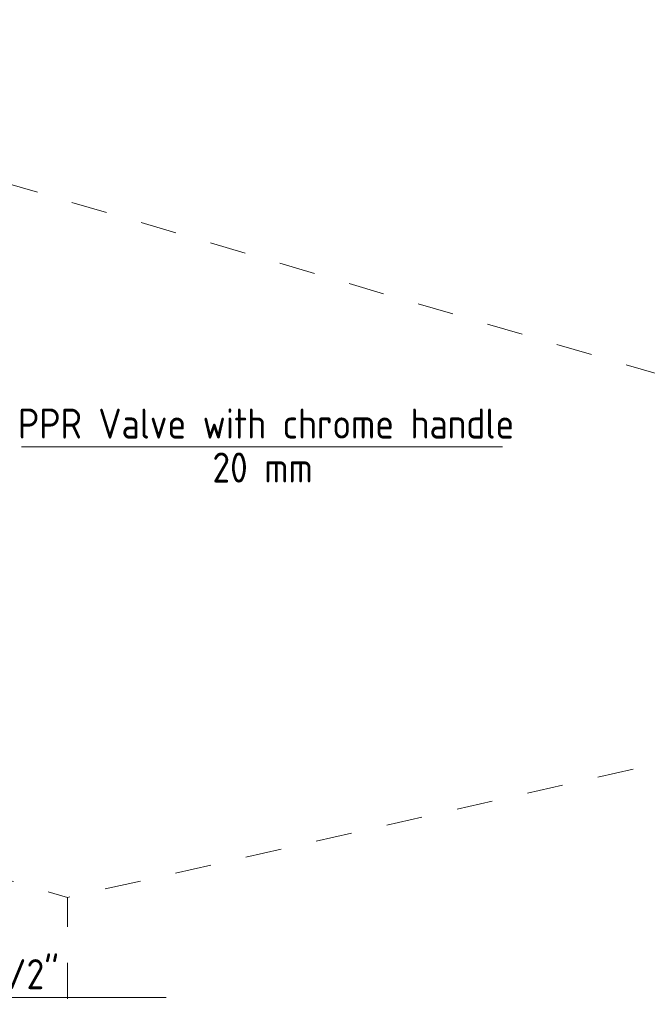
# Model space of a CAD drawing. Header units: millimetres. Extents: x 37081 to 77972, y -4495 to 22354.
# Tile 108 of 109: x 66104 to 68712, y 18258 to 22354. Entities that reach past the tile are written whole.
import ezdxf

# ---------------------------------------------------------------- set-up
doc = ezdxf.new("R2010")
doc.units = ezdxf.units.MM
doc.linetypes.add('ADSK_Скрыто', pattern=[300, 150, -150])
doc.layers.add('G-____-____-SYMB', color=111, linetype='ADSK_Скрыто', lineweight=20)
doc.layers.add('P-PIPE-____-IDEN', color=2, linetype='Continuous', lineweight=20)
doc.styles.add('GOST Common_1', font='GOST_Common.ttf', dxfattribs={"width": 0.9, "height": 125})

# ---------------------------------------------------------------- blocks, each defined once
blk = doc.blocks.new('ADSK_M_Арматура трубопроводов - ADSK_Наименование_Диаметр условный_40-1644324-_3D_ копия 2 копия 1')
at = {"layer": 'P-PIPE-____-IDEN'}
blk.add_line((1432.4, 14737.4), (3432.4, 14737.4), dxfattribs=at)

msp = doc.modelspace()

# ---------------------------------------------------------------- linework, layer by layer
at = {"layer": 'G-____-____-SYMB'}
for p, q in [((63730.2, 22353.8), (71871.2, 19966.1)), ((58162.1, 21089.7), (66303.1, 18702)), ((71871.2, 19966.1), (66303.1, 18702)), ((66303.1, 10480), (66303.1, 18702))]:
    msp.add_line(p, q, dxfattribs=at)

# ---------------------------------------------------------------- block references
at = {"layer": 'P-PIPE-____-IDEN'}
for p in [(64678.5, 5839.6), (63280.7, 3549.1)]:
    msp.add_blockref('ADSK_M_Арматура трубопроводов - ADSK_Наименование_Диаметр условный_40-1644324-_3D_ копия 2 копия 1', p, dxfattribs=at)

# ---------------------------------------------------------------- texts
at = {"layer": 'P-PIPE-____-IDEN', "lineweight": 9, "char_height": 125, "attachment_point": 1, "style": 'GOST Common_1'}
for s, insert, width in [('PPR Valve with chrome handle', (66096.7, 20736), 2445.949), ('20 mm', (66904.9, 20553.2), 487.025), ('Angle valve 1/2"', (65149.8, 18445.5), 1352.848)]:
    msp.add_mtext(s, dxfattribs=dict(at, insert=insert, width=width))

doc.saveas('drawing.dxf')
